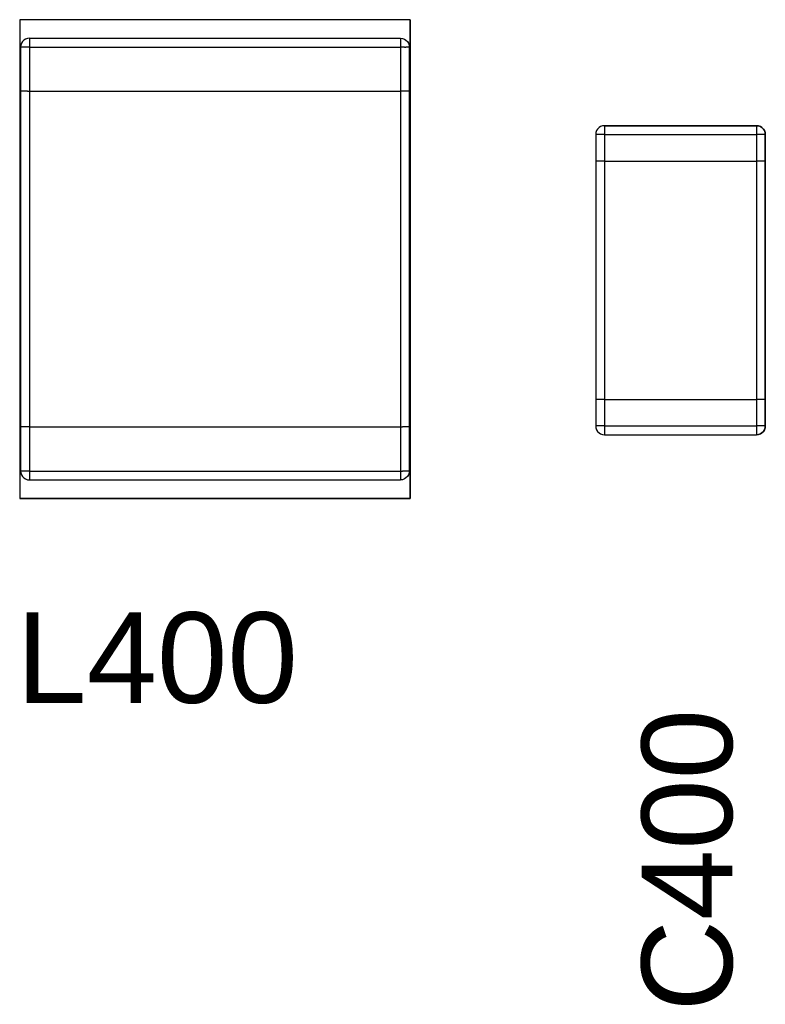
# Model space of a CAD drawing. Header units: inches. Extents: x 0 to 474, y -297 to 0.
# Tile 77 of 256: x 166.92 to 171.14, y -156.3 to -150.72. Entities that reach past the tile are written whole.
import ezdxf

# ---------------------------------------------------------------- set-up
doc = ezdxf.new("R2010")
doc.units = ezdxf.units.IN
doc.header["$MEASUREMENT"] = 0
doc.styles.add('Arial0', font='arial.ttf', dxfattribs={"height": 3.644212})

msp = doc.modelspace()

# ---------------------------------------------------------------- linework, layer by layer
at = {"color": 7, "true_color": 0xffffff}
for p, q in [((169.1298, -150.7248), (166.9198, -150.7248)), ((166.9198, -150.7248), (166.9198, -153.4348)), ((166.9198, -150.7248), (166.9198, -153.4348)), ((169.1298, -150.7248), (166.9198, -150.7248)), ((169.1298, -153.4348), (169.1298, -150.7248)), ((169.1298, -150.7248), (169.1298, -153.4348)), ((166.9638, -150.8308), (166.9528, -150.8348)), ((166.9748, -150.8298), (166.9638, -150.8308)), ((166.9748, -150.8298), (169.0748, -150.8298)), ((166.9748, -150.8298), (166.9748, -150.8308)), ((166.9748, -150.8308), (166.9748, -150.8348)), ((169.0748, -150.8298), (169.0858, -150.8308)), ((169.0748, -150.8298), (169.0748, -150.8308)), ((169.0748, -150.8308), (169.0748, -150.8348)), ((169.0858, -150.8308), (169.0968, -150.8348)), ((166.9258, -150.8688), (166.9248, -150.8798)), ((166.9248, -150.8798), (166.9248, -151.1298)), ((166.9258, -150.8798), (166.9248, -150.8798)), ((166.9298, -150.8578), (166.9258, -150.8688)), ((166.9298, -150.8798), (166.9258, -150.8798)), ((166.9358, -150.8488), (166.9298, -150.8578)), ((166.9358, -150.8798), (166.9298, -150.8798)), ((166.9438, -150.8408), (166.9358, -150.8488)), ((166.9438, -150.8798), (166.9358, -150.8798)), ((166.9528, -150.8348), (166.9438, -150.8408)), ((166.9528, -150.8798), (166.9438, -150.8798)), ((166.9638, -150.8798), (166.9528, -150.8798)), ((166.9748, -150.8798), (166.9638, -150.8798)), ((166.9748, -150.8348), (166.9748, -150.8408)), ((166.9748, -150.8408), (166.9748, -150.8488)), ((166.9748, -150.8488), (166.9748, -150.8578)), ((166.9748, -150.8578), (166.9748, -150.8688)), ((166.9748, -150.8688), (166.9748, -150.8798)), ((166.9748, -150.8798), (166.9748, -151.1298)), ((166.9748, -150.8798), (169.0748, -150.8798)), ((169.0748, -150.8348), (169.0748, -150.8408)), ((169.0748, -150.8408), (169.0748, -150.8488)), ((169.0748, -150.8488), (169.0748, -150.8578)), ((169.0748, -150.8578), (169.0748, -150.8688)), ((169.0748, -150.8688), (169.0748, -150.8798)), ((169.0858, -150.8798), (169.0748, -150.8798)), ((169.0748, -150.8798), (169.0748, -151.1298)), ((169.0968, -150.8798), (169.0858, -150.8798)), ((169.0968, -150.8348), (169.1058, -150.8408)), ((169.0968, -150.8798), (169.1058, -150.8798)), ((169.1058, -150.8408), (169.1138, -150.8488)), ((169.1138, -150.8798), (169.1058, -150.8798)), ((169.1138, -150.8488), (169.1198, -150.8578)), ((169.1198, -150.8798), (169.1138, -150.8798)), ((169.1198, -150.8578), (169.1238, -150.8688)), ((169.1238, -150.8798), (169.1198, -150.8798)), ((169.1238, -150.8688), (169.1248, -150.8798)), ((169.1248, -150.8798), (169.1238, -150.8798)), ((169.1248, -150.8798), (169.1248, -151.1298)), ((166.9248, -151.1298), (166.9248, -153.0298)), ((166.9258, -151.1298), (166.9248, -151.1298)), ((166.9298, -151.1298), (166.9258, -151.1298)), ((166.9358, -151.1298), (166.9298, -151.1298)), ((166.9438, -151.1298), (166.9358, -151.1298)), ((166.9528, -151.1298), (166.9438, -151.1298)), ((166.9638, -151.1298), (166.9528, -151.1298)), ((166.9638, -151.1298), (166.9748, -151.1298)), ((166.9748, -151.1298), (166.9748, -153.0298)), ((166.9748, -151.1298), (169.0748, -151.1298)), ((169.0748, -151.1298), (169.0748, -153.0298)), ((169.0858, -151.1298), (169.0748, -151.1298)), ((169.0968, -151.1298), (169.0858, -151.1298)), ((169.1058, -151.1298), (169.0968, -151.1298)), ((169.1138, -151.1298), (169.1058, -151.1298)), ((169.1198, -151.1298), (169.1138, -151.1298)), ((169.1238, -151.1298), (169.1198, -151.1298)), ((169.1238, -151.1298), (169.1248, -151.1298)), ((169.1248, -151.1298), (169.1248, -153.0298)), ((170.2078, -151.3298), (170.1988, -151.3358)), ((170.2078, -151.3298), (170.1988, -151.3358)), ((170.2188, -151.3258), (170.2078, -151.3298)), ((170.2188, -151.3258), (170.2078, -151.3298)), ((170.2298, -151.3248), (170.2188, -151.3258)), ((170.2298, -151.3248), (170.2188, -151.3258)), ((171.0898, -151.3248), (170.2298, -151.3248)), ((170.2298, -151.3248), (171.0898, -151.3248)), ((170.2298, -151.3248), (170.2298, -151.3258)), ((170.2298, -151.3258), (170.2298, -151.3298)), ((170.2298, -151.3298), (170.2298, -151.3358)), ((171.1008, -151.3258), (171.0898, -151.3248)), ((171.0898, -151.3248), (171.1008, -151.3258)), ((171.0898, -151.3248), (171.0898, -151.3258)), ((171.0898, -151.3258), (171.0898, -151.3298)), ((171.0898, -151.3298), (171.0898, -151.3358)), ((171.1118, -151.3298), (171.1008, -151.3258)), ((171.1008, -151.3258), (171.1118, -151.3298)), ((171.1208, -151.3358), (171.1118, -151.3298)), ((171.1118, -151.3298), (171.1208, -151.3358)), ((170.1808, -151.3638), (170.1798, -151.3748)), ((170.1808, -151.3638), (170.1798, -151.3748)), ((170.1798, -151.3748), (170.1798, -151.5248)), ((170.1798, -151.3748), (170.1798, -151.5248)), ((170.1808, -151.3748), (170.1798, -151.3748)), ((170.1848, -151.3528), (170.1808, -151.3638)), ((170.1848, -151.3528), (170.1808, -151.3638)), ((170.1848, -151.3748), (170.1808, -151.3748)), ((170.1908, -151.3438), (170.1848, -151.3528)), ((170.1908, -151.3438), (170.1848, -151.3528)), ((170.1908, -151.3748), (170.1848, -151.3748)), ((170.1988, -151.3358), (170.1908, -151.3438)), ((170.1988, -151.3358), (170.1908, -151.3438)), ((170.1988, -151.3748), (170.1908, -151.3748)), ((170.2078, -151.3748), (170.1988, -151.3748)), ((170.2188, -151.3748), (170.2078, -151.3748)), ((170.2298, -151.3748), (170.2188, -151.3748)), ((170.2298, -151.3358), (170.2298, -151.3438)), ((170.2298, -151.3438), (170.2298, -151.3528)), ((170.2298, -151.3528), (170.2298, -151.3638)), ((170.2298, -151.3638), (170.2298, -151.3748)), ((170.2298, -151.3748), (170.2298, -151.5248)), ((170.2298, -151.3748), (171.0898, -151.3748)), ((171.0898, -151.3358), (171.0898, -151.3438)), ((171.0898, -151.3438), (171.0898, -151.3528)), ((171.0898, -151.3528), (171.0898, -151.3638)), ((171.0898, -151.3638), (171.0898, -151.3748)), ((171.1008, -151.3748), (171.0898, -151.3748)), ((171.0898, -151.3748), (171.0898, -151.5248)), ((171.1118, -151.3748), (171.1008, -151.3748)), ((171.1208, -151.3748), (171.1118, -151.3748)), ((171.1288, -151.3438), (171.1208, -151.3358)), ((171.1208, -151.3358), (171.1288, -151.3438)), ((171.1288, -151.3748), (171.1208, -151.3748)), ((171.1348, -151.3528), (171.1288, -151.3438)), ((171.1288, -151.3438), (171.1348, -151.3528)), ((171.1348, -151.3748), (171.1288, -151.3748)), ((171.1388, -151.3638), (171.1348, -151.3528)), ((171.1348, -151.3528), (171.1388, -151.3638)), ((171.1388, -151.3748), (171.1348, -151.3748)), ((171.1398, -151.3748), (171.1388, -151.3638)), ((171.1388, -151.3638), (171.1398, -151.3748)), ((171.1398, -151.3748), (171.1388, -151.3748)), ((171.1398, -151.5248), (171.1398, -151.3748)), ((171.1398, -151.3748), (171.1398, -151.5248)), ((170.1798, -151.5248), (170.1798, -152.8748)), ((170.1808, -151.5248), (170.1798, -151.5248)), ((170.1808, -151.5248), (170.1798, -151.5248)), ((170.1798, -151.5248), (170.1798, -152.8748)), ((170.1848, -151.5248), (170.1808, -151.5248)), ((170.1848, -151.5248), (170.1808, -151.5248)), ((170.1908, -151.5248), (170.1848, -151.5248)), ((170.1908, -151.5248), (170.1848, -151.5248)), ((170.1988, -151.5248), (170.1908, -151.5248)), ((170.1988, -151.5248), (170.1908, -151.5248)), ((170.2078, -151.5248), (170.1988, -151.5248)), ((170.2078, -151.5248), (170.1988, -151.5248)), ((170.2188, -151.5248), (170.2078, -151.5248)), ((170.2188, -151.5248), (170.2078, -151.5248)), ((170.2298, -151.5248), (170.2188, -151.5248)), ((170.2298, -151.5248), (170.2188, -151.5248)), ((170.2298, -151.5248), (171.0898, -151.5248)), ((170.2298, -151.5248), (171.0898, -151.5248)), ((170.2298, -151.5248), (170.2298, -152.8748)), ((171.1008, -151.5248), (171.0898, -151.5248)), ((171.1008, -151.5248), (171.0898, -151.5248)), ((171.0898, -151.5248), (171.0898, -152.8748)), ((171.1118, -151.5248), (171.1008, -151.5248)), ((171.1118, -151.5248), (171.1008, -151.5248)), ((171.1208, -151.5248), (171.1118, -151.5248)), ((171.1208, -151.5248), (171.1118, -151.5248)), ((171.1288, -151.5248), (171.1208, -151.5248)), ((171.1288, -151.5248), (171.1208, -151.5248)), ((171.1348, -151.5248), (171.1288, -151.5248)), ((171.1348, -151.5248), (171.1288, -151.5248)), ((171.1388, -151.5248), (171.1348, -151.5248)), ((171.1388, -151.5248), (171.1348, -151.5248)), ((171.1398, -151.5248), (171.1388, -151.5248)), ((171.1398, -151.5248), (171.1388, -151.5248)), ((171.1398, -152.8748), (171.1398, -151.5248)), ((171.1398, -151.5248), (171.1398, -152.8748)), ((170.1798, -152.8748), (170.1798, -153.0248)), ((170.1808, -152.8748), (170.1798, -152.8748)), ((170.1798, -152.8748), (170.1798, -153.0248)), ((170.1808, -152.8748), (170.1798, -152.8748)), ((170.1848, -152.8748), (170.1808, -152.8748)), ((170.1848, -152.8748), (170.1808, -152.8748)), ((170.1908, -152.8748), (170.1848, -152.8748)), ((170.1908, -152.8748), (170.1848, -152.8748)), ((170.1988, -152.8748), (170.1908, -152.8748)), ((170.1988, -152.8748), (170.1908, -152.8748)), ((170.2078, -152.8748), (170.1988, -152.8748)), ((170.2078, -152.8748), (170.1988, -152.8748)), ((170.2188, -152.8748), (170.2078, -152.8748)), ((170.2188, -152.8748), (170.2078, -152.8748)), ((170.2298, -152.8748), (170.2188, -152.8748)), ((170.2298, -152.8748), (170.2188, -152.8748)), ((170.2298, -152.8748), (171.0898, -152.8748)), ((170.2298, -152.8748), (171.0898, -152.8748)), ((170.2298, -152.8748), (170.2298, -153.0248)), ((171.1008, -152.8748), (171.0898, -152.8748)), ((171.1008, -152.8748), (171.0898, -152.8748)), ((171.0898, -152.8748), (171.0898, -153.0248)), ((171.1118, -152.8748), (171.1008, -152.8748)), ((171.1118, -152.8748), (171.1008, -152.8748)), ((171.1208, -152.8748), (171.1118, -152.8748)), ((171.1208, -152.8748), (171.1118, -152.8748)), ((171.1288, -152.8748), (171.1208, -152.8748)), ((171.1288, -152.8748), (171.1208, -152.8748)), ((171.1348, -152.8748), (171.1288, -152.8748)), ((171.1348, -152.8748), (171.1288, -152.8748)), ((171.1388, -152.8748), (171.1348, -152.8748)), ((171.1388, -152.8748), (171.1348, -152.8748)), ((171.1398, -152.8748), (171.1388, -152.8748)), ((171.1398, -152.8748), (171.1388, -152.8748)), ((171.1398, -153.0248), (171.1398, -152.8748)), ((171.1398, -152.8748), (171.1398, -153.0248)), ((166.9248, -153.0298), (166.9248, -153.2798)), ((166.9248, -153.0298), (166.9258, -153.0298)), ((166.9298, -153.0298), (166.9258, -153.0298)), ((166.9358, -153.0298), (166.9298, -153.0298)), ((166.9438, -153.0298), (166.9358, -153.0298)), ((166.9528, -153.0298), (166.9438, -153.0298)), ((166.9638, -153.0298), (166.9528, -153.0298)), ((166.9748, -153.0298), (166.9638, -153.0298)), ((166.9748, -153.0298), (166.9748, -153.2798)), ((166.9748, -153.0298), (169.0748, -153.0298)), ((169.0748, -153.0298), (169.0748, -153.2798)), ((169.0748, -153.0298), (169.0858, -153.0298)), ((169.0968, -153.0298), (169.0858, -153.0298)), ((169.1058, -153.0298), (169.0968, -153.0298)), ((169.1138, -153.0298), (169.1058, -153.0298)), ((169.1198, -153.0298), (169.1138, -153.0298)), ((169.1238, -153.0298), (169.1198, -153.0298)), ((169.1248, -153.0298), (169.1238, -153.0298)), ((169.1248, -153.0298), (169.1248, -153.2798)), ((170.1798, -153.0248), (170.1808, -153.0248)), ((170.1798, -153.0248), (170.1808, -153.0358)), ((170.1808, -153.0248), (170.1798, -153.0248)), ((170.1808, -153.0248), (170.1808, -153.0358)), ((170.1848, -153.0248), (170.1808, -153.0248)), ((170.1808, -153.0358), (170.1848, -153.0468)), ((170.1808, -153.0358), (170.1848, -153.0468)), ((170.1908, -153.0248), (170.1848, -153.0248)), ((170.1848, -153.0468), (170.1908, -153.0558)), ((170.1848, -153.0468), (170.1908, -153.0558)), ((170.1988, -153.0248), (170.1908, -153.0248)), ((170.1908, -153.0558), (170.1988, -153.0638)), ((170.1908, -153.0558), (170.1988, -153.0638)), ((170.2078, -153.0248), (170.1988, -153.0248)), ((170.2188, -153.0248), (170.2078, -153.0248)), ((170.2298, -153.0248), (170.2188, -153.0248)), ((170.2298, -153.0248), (171.0898, -153.0248)), ((170.2298, -153.0248), (170.2298, -153.0358)), ((170.2298, -153.0358), (170.2298, -153.0468)), ((170.2298, -153.0468), (170.2298, -153.0558)), ((170.2298, -153.0558), (170.2298, -153.0638)), ((171.0898, -153.0248), (171.0898, -153.0358)), ((171.1008, -153.0248), (171.0898, -153.0248)), ((171.0898, -153.0358), (171.0898, -153.0468)), ((171.0898, -153.0468), (171.0898, -153.0558)), ((171.0898, -153.0558), (171.0898, -153.0638)), ((171.1118, -153.0248), (171.1008, -153.0248)), ((171.1208, -153.0248), (171.1118, -153.0248)), ((171.1288, -153.0248), (171.1208, -153.0248)), ((171.1208, -153.0638), (171.1288, -153.0558)), ((171.1288, -153.0558), (171.1208, -153.0638)), ((171.1348, -153.0248), (171.1288, -153.0248)), ((171.1288, -153.0558), (171.1348, -153.0468)), ((171.1348, -153.0468), (171.1288, -153.0558)), ((171.1388, -153.0248), (171.1348, -153.0248)), ((171.1348, -153.0468), (171.1388, -153.0358)), ((171.1388, -153.0358), (171.1348, -153.0468)), ((171.1388, -153.0358), (171.1388, -153.0248)), ((171.1388, -153.0248), (171.1398, -153.0248)), ((171.1398, -153.0248), (171.1388, -153.0358)), ((171.1398, -153.0248), (171.1388, -153.0248)), ((170.1988, -153.0638), (170.2078, -153.0698)), ((170.1988, -153.0638), (170.2078, -153.0698)), ((170.2078, -153.0698), (170.2188, -153.0738)), ((170.2078, -153.0698), (170.2188, -153.0738)), ((170.2188, -153.0738), (170.2298, -153.0748)), ((170.2188, -153.0738), (170.2298, -153.0748)), ((170.2298, -153.0638), (170.2298, -153.0698)), ((170.2298, -153.0698), (170.2298, -153.0738)), ((170.2298, -153.0738), (170.2298, -153.0748)), ((170.2298, -153.0748), (171.0898, -153.0748)), ((170.2298, -153.0748), (171.0898, -153.0748)), ((171.0898, -153.0638), (171.0898, -153.0698)), ((171.0898, -153.0698), (171.0898, -153.0738)), ((171.0898, -153.0748), (171.1008, -153.0738)), ((171.1008, -153.0738), (171.0898, -153.0748)), ((171.0898, -153.0738), (171.0898, -153.0748)), ((171.1008, -153.0738), (171.1118, -153.0698)), ((171.1118, -153.0698), (171.1008, -153.0738)), ((171.1118, -153.0698), (171.1208, -153.0638)), ((171.1208, -153.0638), (171.1118, -153.0698)), ((166.9248, -153.2798), (166.9258, -153.2908)), ((166.9248, -153.2798), (166.9258, -153.2798)), ((166.9298, -153.2798), (166.9258, -153.2798)), ((166.9358, -153.2798), (166.9298, -153.2798)), ((166.9438, -153.2798), (166.9358, -153.2798)), ((166.9528, -153.2798), (166.9438, -153.2798)), ((166.9638, -153.2798), (166.9528, -153.2798)), ((166.9748, -153.2798), (166.9638, -153.2798)), ((166.9748, -153.2798), (166.9748, -153.2908)), ((166.9748, -153.2798), (169.0748, -153.2798)), ((169.0748, -153.2798), (169.0748, -153.2908)), ((169.0748, -153.2798), (169.0858, -153.2798)), ((169.0968, -153.2798), (169.0858, -153.2798)), ((169.1058, -153.2798), (169.0968, -153.2798)), ((169.1138, -153.2798), (169.1058, -153.2798)), ((169.1198, -153.2798), (169.1138, -153.2798)), ((169.1238, -153.2798), (169.1198, -153.2798)), ((169.1248, -153.2798), (169.1238, -153.2908)), ((169.1248, -153.2798), (169.1238, -153.2798)), ((166.9258, -153.2908), (166.9298, -153.3018)), ((166.9298, -153.3018), (166.9358, -153.3108)), ((166.9358, -153.3108), (166.9438, -153.3188)), ((166.9438, -153.3188), (166.9528, -153.3248)), ((166.9528, -153.3248), (166.9638, -153.3288)), ((166.9638, -153.3288), (166.9748, -153.3298)), ((166.9748, -153.2908), (166.9748, -153.3018)), ((166.9748, -153.3018), (166.9748, -153.3108)), ((166.9748, -153.3108), (166.9748, -153.3188)), ((166.9748, -153.3188), (166.9748, -153.3248)), ((166.9748, -153.3248), (166.9748, -153.3288)), ((166.9748, -153.3288), (166.9748, -153.3298)), ((166.9748, -153.3298), (169.0748, -153.3298)), ((169.0748, -153.2908), (169.0748, -153.3018)), ((169.0748, -153.3018), (169.0748, -153.3108)), ((169.0748, -153.3108), (169.0748, -153.3188)), ((169.0748, -153.3188), (169.0748, -153.3248)), ((169.0748, -153.3248), (169.0748, -153.3288)), ((169.0858, -153.3288), (169.0748, -153.3298)), ((169.0748, -153.3288), (169.0748, -153.3298)), ((169.0968, -153.3248), (169.0858, -153.3288)), ((169.1058, -153.3188), (169.0968, -153.3248)), ((169.1138, -153.3108), (169.1058, -153.3188)), ((169.1198, -153.3018), (169.1138, -153.3108)), ((169.1238, -153.2908), (169.1198, -153.3018)), ((166.9198, -153.4348), (169.1298, -153.4348)), ((169.1298, -153.4348), (166.9198, -153.4348))]:
    msp.add_line(p, q, dxfattribs=at)
at = {"color": 18, "true_color": 0x000000}
for p, q in [((169.1298, -150.7248), (166.9198, -150.7248)), ((166.9198, -150.7248), (166.9198, -153.4348)), ((166.9198, -150.7248), (166.9198, -153.4348)), ((169.1298, -150.7248), (166.9198, -150.7248)), ((169.1298, -153.4348), (169.1298, -150.7248)), ((169.1298, -150.7248), (169.1298, -153.4348)), ((166.9638, -150.8308), (166.9528, -150.8348)), ((166.9748, -150.8298), (166.9638, -150.8308)), ((166.9748, -150.8298), (169.0748, -150.8298)), ((166.9748, -150.8298), (166.9748, -150.8308)), ((166.9748, -150.8308), (166.9748, -150.8348)), ((169.0748, -150.8298), (169.0858, -150.8308)), ((169.0748, -150.8298), (169.0748, -150.8308)), ((169.0748, -150.8308), (169.0748, -150.8348)), ((169.0858, -150.8308), (169.0968, -150.8348)), ((166.9258, -150.8688), (166.9248, -150.8798)), ((166.9248, -150.8798), (166.9248, -151.1298)), ((166.9258, -150.8798), (166.9248, -150.8798)), ((166.9298, -150.8578), (166.9258, -150.8688)), ((166.9298, -150.8798), (166.9258, -150.8798)), ((166.9358, -150.8488), (166.9298, -150.8578)), ((166.9358, -150.8798), (166.9298, -150.8798)), ((166.9438, -150.8408), (166.9358, -150.8488)), ((166.9438, -150.8798), (166.9358, -150.8798)), ((166.9528, -150.8348), (166.9438, -150.8408)), ((166.9528, -150.8798), (166.9438, -150.8798)), ((166.9638, -150.8798), (166.9528, -150.8798)), ((166.9748, -150.8798), (166.9638, -150.8798)), ((166.9748, -150.8348), (166.9748, -150.8408)), ((166.9748, -150.8408), (166.9748, -150.8488)), ((166.9748, -150.8488), (166.9748, -150.8578)), ((166.9748, -150.8578), (166.9748, -150.8688)), ((166.9748, -150.8688), (166.9748, -150.8798)), ((166.9748, -150.8798), (166.9748, -151.1298)), ((166.9748, -150.8798), (169.0748, -150.8798)), ((169.0748, -150.8348), (169.0748, -150.8408)), ((169.0748, -150.8408), (169.0748, -150.8488)), ((169.0748, -150.8488), (169.0748, -150.8578)), ((169.0748, -150.8578), (169.0748, -150.8688)), ((169.0748, -150.8688), (169.0748, -150.8798)), ((169.0858, -150.8798), (169.0748, -150.8798)), ((169.0748, -150.8798), (169.0748, -151.1298)), ((169.0968, -150.8798), (169.0858, -150.8798)), ((169.0968, -150.8348), (169.1058, -150.8408)), ((169.0968, -150.8798), (169.1058, -150.8798)), ((169.1058, -150.8408), (169.1138, -150.8488)), ((169.1138, -150.8798), (169.1058, -150.8798)), ((169.1138, -150.8488), (169.1198, -150.8578)), ((169.1198, -150.8798), (169.1138, -150.8798)), ((169.1198, -150.8578), (169.1238, -150.8688)), ((169.1238, -150.8798), (169.1198, -150.8798)), ((169.1238, -150.8688), (169.1248, -150.8798)), ((169.1248, -150.8798), (169.1238, -150.8798)), ((169.1248, -150.8798), (169.1248, -151.1298)), ((166.9248, -151.1298), (166.9248, -153.0298)), ((166.9258, -151.1298), (166.9248, -151.1298)), ((166.9298, -151.1298), (166.9258, -151.1298)), ((166.9358, -151.1298), (166.9298, -151.1298)), ((166.9438, -151.1298), (166.9358, -151.1298)), ((166.9528, -151.1298), (166.9438, -151.1298)), ((166.9638, -151.1298), (166.9528, -151.1298)), ((166.9638, -151.1298), (166.9748, -151.1298)), ((166.9748, -151.1298), (166.9748, -153.0298)), ((166.9748, -151.1298), (169.0748, -151.1298)), ((169.0748, -151.1298), (169.0748, -153.0298)), ((169.0858, -151.1298), (169.0748, -151.1298)), ((169.0968, -151.1298), (169.0858, -151.1298)), ((169.1058, -151.1298), (169.0968, -151.1298)), ((169.1138, -151.1298), (169.1058, -151.1298)), ((169.1198, -151.1298), (169.1138, -151.1298)), ((169.1238, -151.1298), (169.1198, -151.1298)), ((169.1238, -151.1298), (169.1248, -151.1298)), ((169.1248, -151.1298), (169.1248, -153.0298)), ((170.2078, -151.3298), (170.1988, -151.3358)), ((170.2078, -151.3298), (170.1988, -151.3358)), ((170.2188, -151.3258), (170.2078, -151.3298)), ((170.2188, -151.3258), (170.2078, -151.3298)), ((170.2298, -151.3248), (170.2188, -151.3258)), ((170.2298, -151.3248), (170.2188, -151.3258)), ((171.0898, -151.3248), (170.2298, -151.3248)), ((170.2298, -151.3248), (171.0898, -151.3248)), ((170.2298, -151.3248), (170.2298, -151.3258)), ((170.2298, -151.3258), (170.2298, -151.3298)), ((170.2298, -151.3298), (170.2298, -151.3358)), ((171.1008, -151.3258), (171.0898, -151.3248)), ((171.0898, -151.3248), (171.1008, -151.3258)), ((171.0898, -151.3248), (171.0898, -151.3258)), ((171.0898, -151.3258), (171.0898, -151.3298)), ((171.0898, -151.3298), (171.0898, -151.3358)), ((171.1118, -151.3298), (171.1008, -151.3258)), ((171.1008, -151.3258), (171.1118, -151.3298)), ((171.1208, -151.3358), (171.1118, -151.3298)), ((171.1118, -151.3298), (171.1208, -151.3358)), ((170.1808, -151.3638), (170.1798, -151.3748)), ((170.1808, -151.3638), (170.1798, -151.3748)), ((170.1798, -151.3748), (170.1798, -151.5248)), ((170.1798, -151.3748), (170.1798, -151.5248)), ((170.1808, -151.3748), (170.1798, -151.3748)), ((170.1848, -151.3528), (170.1808, -151.3638)), ((170.1848, -151.3528), (170.1808, -151.3638)), ((170.1848, -151.3748), (170.1808, -151.3748)), ((170.1908, -151.3438), (170.1848, -151.3528)), ((170.1908, -151.3438), (170.1848, -151.3528)), ((170.1908, -151.3748), (170.1848, -151.3748)), ((170.1988, -151.3358), (170.1908, -151.3438)), ((170.1988, -151.3358), (170.1908, -151.3438)), ((170.1988, -151.3748), (170.1908, -151.3748)), ((170.2078, -151.3748), (170.1988, -151.3748)), ((170.2188, -151.3748), (170.2078, -151.3748)), ((170.2298, -151.3748), (170.2188, -151.3748)), ((170.2298, -151.3358), (170.2298, -151.3438)), ((170.2298, -151.3438), (170.2298, -151.3528)), ((170.2298, -151.3528), (170.2298, -151.3638)), ((170.2298, -151.3638), (170.2298, -151.3748)), ((170.2298, -151.3748), (170.2298, -151.5248)), ((170.2298, -151.3748), (171.0898, -151.3748)), ((171.0898, -151.3358), (171.0898, -151.3438)), ((171.0898, -151.3438), (171.0898, -151.3528)), ((171.0898, -151.3528), (171.0898, -151.3638)), ((171.0898, -151.3638), (171.0898, -151.3748)), ((171.1008, -151.3748), (171.0898, -151.3748)), ((171.0898, -151.3748), (171.0898, -151.5248)), ((171.1118, -151.3748), (171.1008, -151.3748)), ((171.1208, -151.3748), (171.1118, -151.3748)), ((171.1288, -151.3438), (171.1208, -151.3358)), ((171.1208, -151.3358), (171.1288, -151.3438)), ((171.1288, -151.3748), (171.1208, -151.3748)), ((171.1348, -151.3528), (171.1288, -151.3438)), ((171.1288, -151.3438), (171.1348, -151.3528)), ((171.1348, -151.3748), (171.1288, -151.3748)), ((171.1388, -151.3638), (171.1348, -151.3528)), ((171.1348, -151.3528), (171.1388, -151.3638)), ((171.1388, -151.3748), (171.1348, -151.3748)), ((171.1398, -151.3748), (171.1388, -151.3638)), ((171.1388, -151.3638), (171.1398, -151.3748)), ((171.1398, -151.3748), (171.1388, -151.3748)), ((171.1398, -151.5248), (171.1398, -151.3748)), ((171.1398, -151.3748), (171.1398, -151.5248)), ((170.1798, -151.5248), (170.1798, -152.8748)), ((170.1808, -151.5248), (170.1798, -151.5248)), ((170.1808, -151.5248), (170.1798, -151.5248)), ((170.1798, -151.5248), (170.1798, -152.8748)), ((170.1848, -151.5248), (170.1808, -151.5248)), ((170.1848, -151.5248), (170.1808, -151.5248)), ((170.1908, -151.5248), (170.1848, -151.5248)), ((170.1908, -151.5248), (170.1848, -151.5248)), ((170.1988, -151.5248), (170.1908, -151.5248)), ((170.1988, -151.5248), (170.1908, -151.5248)), ((170.2078, -151.5248), (170.1988, -151.5248)), ((170.2078, -151.5248), (170.1988, -151.5248)), ((170.2188, -151.5248), (170.2078, -151.5248)), ((170.2188, -151.5248), (170.2078, -151.5248)), ((170.2298, -151.5248), (170.2188, -151.5248)), ((170.2298, -151.5248), (170.2188, -151.5248)), ((170.2298, -151.5248), (171.0898, -151.5248)), ((170.2298, -151.5248), (171.0898, -151.5248)), ((170.2298, -151.5248), (170.2298, -152.8748)), ((171.1008, -151.5248), (171.0898, -151.5248)), ((171.1008, -151.5248), (171.0898, -151.5248)), ((171.0898, -151.5248), (171.0898, -152.8748)), ((171.1118, -151.5248), (171.1008, -151.5248)), ((171.1118, -151.5248), (171.1008, -151.5248)), ((171.1208, -151.5248), (171.1118, -151.5248)), ((171.1208, -151.5248), (171.1118, -151.5248)), ((171.1288, -151.5248), (171.1208, -151.5248)), ((171.1288, -151.5248), (171.1208, -151.5248)), ((171.1348, -151.5248), (171.1288, -151.5248)), ((171.1348, -151.5248), (171.1288, -151.5248)), ((171.1388, -151.5248), (171.1348, -151.5248)), ((171.1388, -151.5248), (171.1348, -151.5248)), ((171.1398, -151.5248), (171.1388, -151.5248)), ((171.1398, -151.5248), (171.1388, -151.5248)), ((171.1398, -152.8748), (171.1398, -151.5248)), ((171.1398, -151.5248), (171.1398, -152.8748)), ((170.1798, -152.8748), (170.1798, -153.0248)), ((170.1808, -152.8748), (170.1798, -152.8748)), ((170.1798, -152.8748), (170.1798, -153.0248)), ((170.1808, -152.8748), (170.1798, -152.8748)), ((170.1848, -152.8748), (170.1808, -152.8748)), ((170.1848, -152.8748), (170.1808, -152.8748)), ((170.1908, -152.8748), (170.1848, -152.8748)), ((170.1908, -152.8748), (170.1848, -152.8748)), ((170.1988, -152.8748), (170.1908, -152.8748)), ((170.1988, -152.8748), (170.1908, -152.8748)), ((170.2078, -152.8748), (170.1988, -152.8748)), ((170.2078, -152.8748), (170.1988, -152.8748)), ((170.2188, -152.8748), (170.2078, -152.8748)), ((170.2188, -152.8748), (170.2078, -152.8748)), ((170.2298, -152.8748), (170.2188, -152.8748)), ((170.2298, -152.8748), (170.2188, -152.8748)), ((170.2298, -152.8748), (171.0898, -152.8748)), ((170.2298, -152.8748), (171.0898, -152.8748)), ((170.2298, -152.8748), (170.2298, -153.0248)), ((171.1008, -152.8748), (171.0898, -152.8748)), ((171.1008, -152.8748), (171.0898, -152.8748)), ((171.0898, -152.8748), (171.0898, -153.0248)), ((171.1118, -152.8748), (171.1008, -152.8748)), ((171.1118, -152.8748), (171.1008, -152.8748)), ((171.1208, -152.8748), (171.1118, -152.8748)), ((171.1208, -152.8748), (171.1118, -152.8748)), ((171.1288, -152.8748), (171.1208, -152.8748)), ((171.1288, -152.8748), (171.1208, -152.8748)), ((171.1348, -152.8748), (171.1288, -152.8748)), ((171.1348, -152.8748), (171.1288, -152.8748)), ((171.1388, -152.8748), (171.1348, -152.8748)), ((171.1388, -152.8748), (171.1348, -152.8748)), ((171.1398, -152.8748), (171.1388, -152.8748)), ((171.1398, -152.8748), (171.1388, -152.8748)), ((171.1398, -153.0248), (171.1398, -152.8748)), ((171.1398, -152.8748), (171.1398, -153.0248)), ((166.9248, -153.0298), (166.9248, -153.2798)), ((166.9248, -153.0298), (166.9258, -153.0298)), ((166.9298, -153.0298), (166.9258, -153.0298)), ((166.9358, -153.0298), (166.9298, -153.0298)), ((166.9438, -153.0298), (166.9358, -153.0298)), ((166.9528, -153.0298), (166.9438, -153.0298)), ((166.9638, -153.0298), (166.9528, -153.0298)), ((166.9748, -153.0298), (166.9638, -153.0298)), ((166.9748, -153.0298), (166.9748, -153.2798)), ((166.9748, -153.0298), (169.0748, -153.0298)), ((169.0748, -153.0298), (169.0748, -153.2798)), ((169.0748, -153.0298), (169.0858, -153.0298)), ((169.0968, -153.0298), (169.0858, -153.0298)), ((169.1058, -153.0298), (169.0968, -153.0298)), ((169.1138, -153.0298), (169.1058, -153.0298)), ((169.1198, -153.0298), (169.1138, -153.0298)), ((169.1238, -153.0298), (169.1198, -153.0298)), ((169.1248, -153.0298), (169.1238, -153.0298)), ((169.1248, -153.0298), (169.1248, -153.2798)), ((170.1798, -153.0248), (170.1808, -153.0248)), ((170.1798, -153.0248), (170.1808, -153.0358)), ((170.1808, -153.0248), (170.1798, -153.0248)), ((170.1808, -153.0248), (170.1808, -153.0358)), ((170.1848, -153.0248), (170.1808, -153.0248)), ((170.1808, -153.0358), (170.1848, -153.0468)), ((170.1808, -153.0358), (170.1848, -153.0468)), ((170.1908, -153.0248), (170.1848, -153.0248)), ((170.1848, -153.0468), (170.1908, -153.0558)), ((170.1848, -153.0468), (170.1908, -153.0558)), ((170.1988, -153.0248), (170.1908, -153.0248)), ((170.1908, -153.0558), (170.1988, -153.0638)), ((170.1908, -153.0558), (170.1988, -153.0638)), ((170.2078, -153.0248), (170.1988, -153.0248)), ((170.2188, -153.0248), (170.2078, -153.0248)), ((170.2298, -153.0248), (170.2188, -153.0248)), ((170.2298, -153.0248), (171.0898, -153.0248)), ((170.2298, -153.0248), (170.2298, -153.0358)), ((170.2298, -153.0358), (170.2298, -153.0468)), ((170.2298, -153.0468), (170.2298, -153.0558)), ((170.2298, -153.0558), (170.2298, -153.0638)), ((171.0898, -153.0248), (171.0898, -153.0358)), ((171.1008, -153.0248), (171.0898, -153.0248)), ((171.0898, -153.0358), (171.0898, -153.0468)), ((171.0898, -153.0468), (171.0898, -153.0558)), ((171.0898, -153.0558), (171.0898, -153.0638)), ((171.1118, -153.0248), (171.1008, -153.0248)), ((171.1208, -153.0248), (171.1118, -153.0248)), ((171.1288, -153.0248), (171.1208, -153.0248)), ((171.1208, -153.0638), (171.1288, -153.0558)), ((171.1288, -153.0558), (171.1208, -153.0638)), ((171.1348, -153.0248), (171.1288, -153.0248)), ((171.1288, -153.0558), (171.1348, -153.0468)), ((171.1348, -153.0468), (171.1288, -153.0558)), ((171.1388, -153.0248), (171.1348, -153.0248)), ((171.1348, -153.0468), (171.1388, -153.0358)), ((171.1388, -153.0358), (171.1348, -153.0468)), ((171.1388, -153.0358), (171.1388, -153.0248)), ((171.1388, -153.0248), (171.1398, -153.0248)), ((171.1398, -153.0248), (171.1388, -153.0358)), ((171.1398, -153.0248), (171.1388, -153.0248)), ((170.1988, -153.0638), (170.2078, -153.0698)), ((170.1988, -153.0638), (170.2078, -153.0698)), ((170.2078, -153.0698), (170.2188, -153.0738)), ((170.2078, -153.0698), (170.2188, -153.0738)), ((170.2188, -153.0738), (170.2298, -153.0748)), ((170.2188, -153.0738), (170.2298, -153.0748)), ((170.2298, -153.0638), (170.2298, -153.0698)), ((170.2298, -153.0698), (170.2298, -153.0738)), ((170.2298, -153.0738), (170.2298, -153.0748)), ((170.2298, -153.0748), (171.0898, -153.0748)), ((170.2298, -153.0748), (171.0898, -153.0748)), ((171.0898, -153.0638), (171.0898, -153.0698)), ((171.0898, -153.0698), (171.0898, -153.0738)), ((171.0898, -153.0748), (171.1008, -153.0738)), ((171.1008, -153.0738), (171.0898, -153.0748)), ((171.0898, -153.0738), (171.0898, -153.0748)), ((171.1008, -153.0738), (171.1118, -153.0698)), ((171.1118, -153.0698), (171.1008, -153.0738)), ((171.1118, -153.0698), (171.1208, -153.0638)), ((171.1208, -153.0638), (171.1118, -153.0698)), ((166.9248, -153.2798), (166.9258, -153.2908)), ((166.9248, -153.2798), (166.9258, -153.2798)), ((166.9298, -153.2798), (166.9258, -153.2798)), ((166.9358, -153.2798), (166.9298, -153.2798)), ((166.9438, -153.2798), (166.9358, -153.2798)), ((166.9528, -153.2798), (166.9438, -153.2798)), ((166.9638, -153.2798), (166.9528, -153.2798)), ((166.9748, -153.2798), (166.9638, -153.2798)), ((166.9748, -153.2798), (166.9748, -153.2908)), ((166.9748, -153.2798), (169.0748, -153.2798)), ((169.0748, -153.2798), (169.0748, -153.2908)), ((169.0748, -153.2798), (169.0858, -153.2798)), ((169.0968, -153.2798), (169.0858, -153.2798)), ((169.1058, -153.2798), (169.0968, -153.2798)), ((169.1138, -153.2798), (169.1058, -153.2798)), ((169.1198, -153.2798), (169.1138, -153.2798)), ((169.1238, -153.2798), (169.1198, -153.2798)), ((169.1248, -153.2798), (169.1238, -153.2908)), ((169.1248, -153.2798), (169.1238, -153.2798)), ((166.9258, -153.2908), (166.9298, -153.3018)), ((166.9298, -153.3018), (166.9358, -153.3108)), ((166.9358, -153.3108), (166.9438, -153.3188)), ((166.9438, -153.3188), (166.9528, -153.3248)), ((166.9528, -153.3248), (166.9638, -153.3288)), ((166.9638, -153.3288), (166.9748, -153.3298)), ((166.9748, -153.2908), (166.9748, -153.3018)), ((166.9748, -153.3018), (166.9748, -153.3108)), ((166.9748, -153.3108), (166.9748, -153.3188)), ((166.9748, -153.3188), (166.9748, -153.3248)), ((166.9748, -153.3248), (166.9748, -153.3288)), ((166.9748, -153.3288), (166.9748, -153.3298)), ((166.9748, -153.3298), (169.0748, -153.3298)), ((169.0748, -153.2908), (169.0748, -153.3018)), ((169.0748, -153.3018), (169.0748, -153.3108)), ((169.0748, -153.3108), (169.0748, -153.3188)), ((169.0748, -153.3188), (169.0748, -153.3248)), ((169.0748, -153.3248), (169.0748, -153.3288)), ((169.0858, -153.3288), (169.0748, -153.3298)), ((169.0748, -153.3288), (169.0748, -153.3298)), ((169.0968, -153.3248), (169.0858, -153.3288)), ((169.1058, -153.3188), (169.0968, -153.3248)), ((169.1138, -153.3108), (169.1058, -153.3188)), ((169.1198, -153.3018), (169.1138, -153.3108)), ((169.1238, -153.2908), (169.1198, -153.3018)), ((166.9198, -153.4348), (169.1298, -153.4348)), ((169.1298, -153.4348), (166.9198, -153.4348))]:
    msp.add_line(p, q, dxfattribs=at)

# ---------------------------------------------------------------- texts
at = {"color": 18, "true_color": 0x000000, "style": 'Arial0'}
msp.add_text('L400', height=0.51293, dxfattribs=at).set_placement((166.9002, -154.5924))
msp.add_text('C400', height=0.51293, rotation=90, dxfattribs=at).set_placement((170.9524, -156.3394))

doc.saveas('drawing.dxf')
